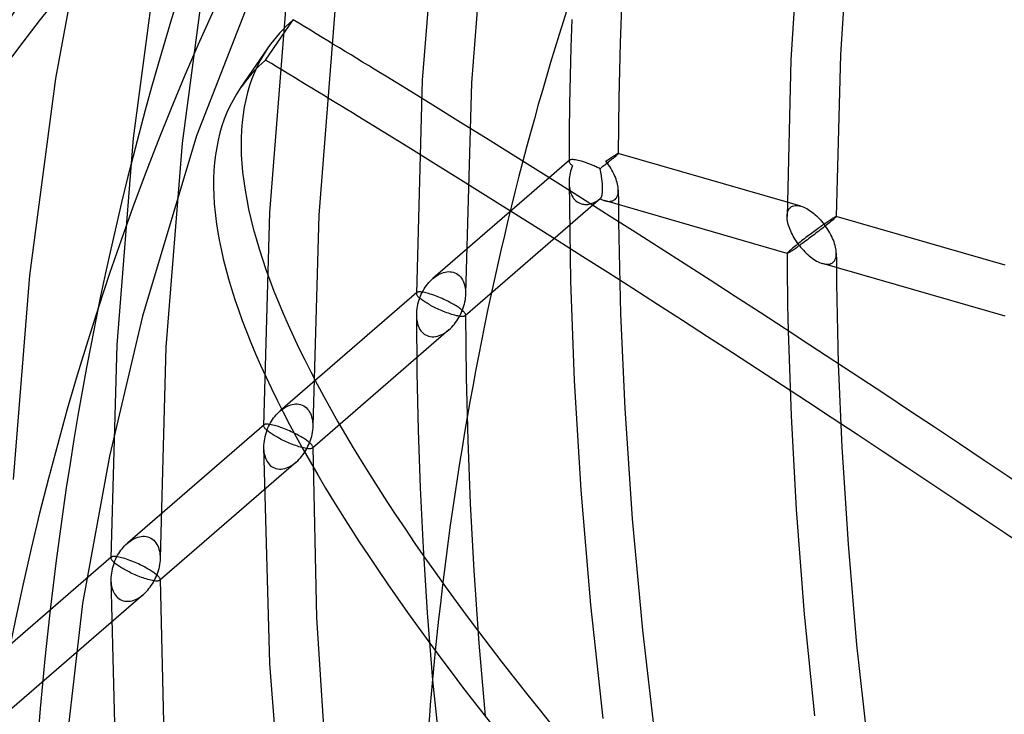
# Model space of a CAD drawing. Header units: millimetres. Extents: x -236 to 238, y -282 to 277.
# Tile 15 of 48: x -192 to -146, y 64 to 96. Entities that reach past the tile are written whole.
import ezdxf

# ---------------------------------------------------------------- set-up
doc = ezdxf.new("R2010")
doc.units = ezdxf.units.MM
doc.layers.add('HIDDEN', color=7, linetype='Continuous')
doc.layers.add('THICK', color=7, linetype='Continuous')

msp = doc.modelspace()

# ---------------------------------------------------------------- linework, layer by layer
at = {"layer": 'HIDDEN'}
for p, q in [((-172.225, 103.242), (-172.998, 93.503)), ((-169.918, 103), (-170.681, 93.38)), ((-188.632, 102.505), (-190.293, 93.576)), ((-179.704, 100.961), (-183.634, 90.873)), ((-185.384, 100.175), (-186.625, 90.771)), ((-183.093, 99.811), (-184.318, 90.529)), ((-179.425, 97.007), (-180.198, 87.267)), ((-177.118, 96.764), (-177.881, 87.145)), ((-190.293, 93.576), (-191.518, 84.293)), ((-172.998, 93.503), (-173.277, 83.444)), ((-170.681, 93.38), (-170.957, 83.441)), ((-186.625, 90.771), (-187.398, 81.032)), ((-183.634, 90.873), (-186.181, 82.378)), ((-184.318, 90.529), (-185.081, 80.909)), ((-163.777, 90.046), (-163.766, 90.049)), ((-163.766, 90.049), (-163.759, 90.05)), ((-163.759, 90.05), (-163.758, 90.049)), ((-163.756, 90.049), (-163.759, 90.05)), ((-163.758, 90.049), (-163.757, 90.049)), ((-163.757, 90.049), (-163.757, 90.048)), ((-163.757, 90.048), (-163.756, 90.048)), ((-163.756, 90.048), (-163.756, 90.047)), ((-163.756, 90.047), (-163.756, 90.046)), ((-166.077, 89.707), (-166.077, 89.703)), ((-166.077, 89.703), (-166.077, 89.698)), ((-166.077, 89.698), (-166.077, 89.694)), ((-166.075, 89.696), (-166.077, 89.688)), ((-166.077, 89.694), (-166.077, 89.689)), ((-166.077, 89.689), (-166.077, 89.684)), ((-166.077, 89.688), (-166.077, 89.679)), ((-166.077, 89.684), (-166.077, 89.68)), ((-166.077, 89.679), (-166.075, 89.66)), ((-166.072, 89.704), (-166.075, 89.696)), ((-166.075, 89.66), (-166.069, 89.64)), ((-166.068, 89.712), (-166.072, 89.704)), ((-166.069, 89.64), (-166.058, 89.619)), ((-166.063, 89.719), (-166.068, 89.712)), ((-166.056, 89.725), (-166.063, 89.719)), ((-166.058, 89.619), (-166.044, 89.596)), ((-166.044, 89.596), (-166.027, 89.573)), ((-164.338, 89.679), (-164.277, 89.722)), ((-164.277, 89.599), (-164.338, 89.679)), ((-164.277, 89.722), (-164.219, 89.763)), ((-164.219, 89.516), (-164.277, 89.599)), ((-164.219, 89.763), (-164.163, 89.802)), ((-164.163, 89.802), (-164.111, 89.838)), ((-164.111, 89.838), (-164.061, 89.872)), ((-164.061, 89.872), (-164.015, 89.903)), ((-164.015, 89.903), (-163.972, 89.931)), ((-163.972, 89.931), (-163.932, 89.957)), ((-163.932, 89.957), (-163.896, 89.979)), ((-163.896, 89.979), (-163.864, 89.999)), ((-163.864, 89.999), (-163.836, 90.015)), ((-163.836, 90.015), (-163.812, 90.029)), ((-163.812, 90.029), (-163.792, 90.039)), ((-163.792, 90.039), (-163.777, 90.046)), ((-166.027, 89.119), (-166.045, 89.031)), ((-166.027, 89.573), (-166.006, 89.548)), ((-166.006, 89.207), (-166.027, 89.119)), ((-166.006, 89.548), (-165.981, 89.522)), ((-165.982, 89.294), (-166.006, 89.207)), ((-165.954, 89.381), (-165.982, 89.294)), ((-165.981, 89.522), (-165.954, 89.495)), ((-165.954, 89.495), (-165.922, 89.467)), ((-165.922, 89.467), (-165.954, 89.381)), ((-164.163, 89.433), (-164.219, 89.516)), ((-164.11, 89.348), (-164.163, 89.433)), ((-164.061, 89.263), (-164.11, 89.348)), ((-164.014, 89.178), (-164.061, 89.263)), ((-163.971, 89.093), (-164.014, 89.178)), ((-167.013, 88.897), (-172.498, 84.147)), ((-166.075, 88.766), (-166.077, 88.678)), ((-166.077, 88.678), (-166.075, 88.596)), ((-166.077, 88.672), (-166.013, 84.019)), ((-166.069, 88.854), (-166.075, 88.766)), ((-166.059, 88.943), (-166.069, 88.854)), ((-166.045, 89.031), (-166.059, 88.943)), ((-163.932, 89.009), (-163.971, 89.093)), ((-163.896, 88.924), (-163.932, 89.009)), ((-163.864, 88.841), (-163.896, 88.924)), ((-163.836, 88.758), (-163.864, 88.841)), ((-163.812, 88.678), (-163.836, 88.758)), ((-163.792, 88.599), (-163.812, 88.678)), ((-166.075, 88.596), (-166.07, 88.515)), ((-166.07, 88.515), (-166.06, 88.435)), ((-166.06, 88.435), (-166.046, 88.356)), ((-166.046, 88.356), (-166.028, 88.279)), ((-166.028, 88.279), (-166.005, 88.203)), ((-166.005, 88.203), (-165.977, 88.13)), ((-163.777, 88.523), (-163.792, 88.599)), ((-163.765, 88.449), (-163.777, 88.523)), ((-163.767, 88.163), (-163.759, 88.235)), ((-163.759, 88.378), (-163.765, 88.449)), ((-163.756, 88.31), (-163.759, 88.378)), ((-163.759, 88.235), (-163.756, 88.31)), ((-163.756, 88.309), (-163.755, 88.196)), ((-163.755, 88.196), (-163.755, 88.084)), ((-165.977, 88.13), (-165.945, 88.059)), ((-165.945, 88.059), (-165.907, 87.992)), ((-165.907, 87.992), (-165.864, 87.929)), ((-165.864, 87.929), (-165.815, 87.87)), ((-165.815, 87.87), (-165.761, 87.817)), ((-165.761, 87.817), (-165.702, 87.769)), ((-165.702, 87.769), (-165.638, 87.729)), ((-165.638, 87.729), (-165.57, 87.696)), ((-164.945, 87.715), (-164.896, 87.736)), ((-164.896, 87.736), (-164.847, 87.76)), ((-164.847, 87.76), (-164.8, 87.785)), ((-164.8, 87.785), (-164.753, 87.813)), ((-164.753, 87.813), (-164.707, 87.842)), ((-164.707, 87.842), (-164.662, 87.874)), ((-164.662, 87.874), (-164.617, 87.906)), ((-164.617, 87.906), (-164.617, 87.906)), ((-164.617, 87.906), (-164.616, 87.906)), ((-164.616, 87.906), (-164.616, 87.906)), ((-164.616, 87.906), (-164.616, 87.906)), ((-164.616, 87.906), (-164.615, 87.905)), ((-164.615, 87.905), (-164.615, 87.905)), ((-164.403, 87.821), (-164.356, 87.809)), ((-164.356, 87.809), (-164.309, 87.799)), ((-164.309, 87.799), (-164.263, 87.792)), ((-164.263, 87.792), (-164.218, 87.788)), ((-164.218, 87.788), (-164.174, 87.788)), ((-164.174, 87.788), (-164.131, 87.791)), ((-164.131, 87.791), (-164.089, 87.797)), ((-164.089, 87.797), (-164.05, 87.807)), ((-164.05, 87.807), (-164.012, 87.82)), ((-164.012, 87.82), (-163.976, 87.837)), ((-163.976, 87.837), (-163.942, 87.857)), ((-163.942, 87.857), (-163.911, 87.882)), ((-163.911, 87.882), (-163.869, 87.925)), ((-163.869, 87.925), (-163.833, 87.975)), ((-163.833, 87.975), (-163.804, 88.032)), ((-163.804, 88.032), (-163.782, 88.095)), ((-163.782, 88.095), (-163.767, 88.163)), ((-163.755, 88.084), (-163.754, 87.971)), ((-163.754, 87.971), (-163.754, 87.858)), ((-163.754, 87.858), (-163.753, 87.746)), ((-163.753, 87.746), (-163.752, 87.633)), ((-155.153, 87.566), (-155.795, 87.751)), ((-180.198, 87.267), (-180.477, 77.209)), ((-164.963, 87.603), (-170.978, 82.394)), ((-165.57, 87.696), (-165.498, 87.67)), ((-165.498, 87.67), (-165.45, 87.658)), ((-165.45, 87.658), (-165.401, 87.649)), ((-165.401, 87.649), (-165.351, 87.644)), ((-165.351, 87.644), (-165.301, 87.642)), ((-165.301, 87.642), (-165.25, 87.644)), ((-165.25, 87.644), (-165.199, 87.648)), ((-165.199, 87.648), (-165.147, 87.656)), ((-165.147, 87.656), (-165.096, 87.667)), ((-165.096, 87.667), (-165.046, 87.68)), ((-165.046, 87.68), (-164.995, 87.696)), ((-164.995, 87.696), (-164.945, 87.715)), ((-155.787, 87.224), (-155.772, 87.292)), ((-155.772, 87.292), (-155.749, 87.354)), ((-155.749, 87.354), (-155.721, 87.411)), ((-155.721, 87.411), (-155.685, 87.461)), ((-155.685, 87.461), (-155.643, 87.504)), ((-155.643, 87.504), (-155.595, 87.539)), ((-155.595, 87.539), (-155.543, 87.566)), ((-155.543, 87.566), (-155.485, 87.584)), ((-155.485, 87.584), (-155.423, 87.595)), ((-155.423, 87.595), (-155.359, 87.598)), ((-155.359, 87.598), (-155.292, 87.594)), ((-155.292, 87.594), (-155.223, 87.583)), ((-155.223, 87.583), (-155.153, 87.565)), ((-155.153, 87.565), (-155.084, 87.543)), ((-155.084, 87.543), (-155.014, 87.515)), ((-155.014, 87.515), (-154.945, 87.483)), ((-154.945, 87.483), (-154.876, 87.447)), ((-154.876, 87.447), (-154.807, 87.406)), ((-154.807, 87.406), (-154.739, 87.363)), ((-154.739, 87.363), (-154.672, 87.316)), ((-154.672, 87.316), (-154.605, 87.266)), ((-154.605, 87.266), (-154.54, 87.213)), ((-177.881, 87.145), (-178.157, 77.205)), ((-163.744, 86.83), (-163.647, 82.483)), ((-155.799, 87.078), (-155.796, 87.153)), ((-155.796, 87.153), (-155.787, 87.224)), ((-154.54, 87.213), (-154.475, 87.157)), ((-154.475, 87.157), (-154.412, 87.1)), ((-154.412, 87.1), (-154.35, 87.04)), ((-154.35, 87.04), (-154.289, 86.978)), ((-154.289, 86.978), (-154.23, 86.914)), ((-154.23, 86.914), (-154.172, 86.849)), ((-154.172, 86.849), (-154.116, 86.781)), ((-153.942, 86.796), (-153.886, 86.835)), ((-153.886, 86.835), (-153.834, 86.871)), ((-153.834, 86.871), (-153.784, 86.905)), ((-153.784, 86.905), (-153.738, 86.936)), ((-153.738, 86.936), (-153.695, 86.964)), ((-153.695, 86.964), (-153.655, 86.99)), ((-153.655, 86.99), (-153.62, 87.013)), ((-153.62, 87.013), (-153.587, 87.032)), ((-153.587, 87.032), (-153.559, 87.049)), ((-153.559, 87.049), (-153.535, 87.062)), ((-153.535, 87.062), (-153.516, 87.072)), ((-153.516, 87.072), (-153.5, 87.079)), ((-153.5, 87.079), (-153.489, 87.083)), ((-153.489, 87.083), (-153.482, 87.083)), ((-153.482, 87.083), (-153.481, 87.083)), ((-153.479, 87.082), (-153.482, 87.083)), ((-153.481, 87.083), (-153.48, 87.082)), ((-153.48, 87.082), (-153.48, 87.082)), ((-153.48, 87.082), (-153.479, 87.081)), ((-153.479, 87.081), (-153.479, 87.08)), ((-153.479, 87.08), (-153.479, 87.08)), ((-154.525, 86.374), (-154.588, 86.327)), ((-154.462, 86.421), (-154.525, 86.374)), ((-154.401, 86.466), (-154.462, 86.421)), ((-154.341, 86.51), (-154.401, 86.466)), ((-154.282, 86.553), (-154.341, 86.51)), ((-154.225, 86.595), (-154.282, 86.553)), ((-154.169, 86.635), (-154.225, 86.595)), ((-154.114, 86.675), (-154.169, 86.635)), ((-154.116, 86.781), (-154.061, 86.713)), ((-154.061, 86.713), (-154.114, 86.675)), ((-154.061, 86.713), (-154, 86.755)), ((-154, 86.632), (-154.061, 86.713)), ((-154, 86.755), (-153.942, 86.796)), ((-153.942, 86.55), (-154, 86.632)), ((-153.886, 86.466), (-153.942, 86.55)), ((-153.833, 86.382), (-153.886, 86.466)), ((-153.784, 86.297), (-153.833, 86.382)), ((-155.119, 85.921), (-155.185, 85.869)), ((-155.052, 85.973), (-155.119, 85.921)), ((-154.984, 86.026), (-155.052, 85.973)), ((-154.917, 86.077), (-154.984, 86.026)), ((-154.85, 86.129), (-154.917, 86.077)), ((-154.784, 86.179), (-154.85, 86.129)), ((-154.718, 86.229), (-154.784, 86.179)), ((-154.652, 86.279), (-154.718, 86.229)), ((-154.588, 86.327), (-154.652, 86.279)), ((-153.737, 86.212), (-153.784, 86.297)), ((-153.695, 86.127), (-153.737, 86.212)), ((-153.655, 86.042), (-153.695, 86.127)), ((-153.619, 85.958), (-153.655, 86.042)), ((-153.587, 85.874), (-153.619, 85.958)), ((-153.559, 85.792), (-153.587, 85.874)), ((-155.721, 85.425), (-155.75, 85.398)), ((-155.686, 85.458), (-155.721, 85.425)), ((-155.643, 85.495), (-155.686, 85.458)), ((-155.598, 85.533), (-155.643, 85.495)), ((-155.549, 85.575), (-155.598, 85.533)), ((-155.495, 85.619), (-155.549, 85.575)), ((-155.438, 85.666), (-155.495, 85.619)), ((-155.378, 85.715), (-155.438, 85.666)), ((-155.315, 85.765), (-155.378, 85.715)), ((-155.251, 85.817), (-155.315, 85.765)), ((-155.185, 85.869), (-155.251, 85.817)), ((-153.535, 85.711), (-153.559, 85.792)), ((-153.515, 85.633), (-153.535, 85.711)), ((-153.5, 85.557), (-153.515, 85.633)), ((-153.489, 85.483), (-153.5, 85.557)), ((-153.482, 85.412), (-153.489, 85.483)), ((-153.479, 85.343), (-153.482, 85.412)), ((-155.796, 85.347), (-155.799, 85.339)), ((-155.799, 85.34), (-155.799, 85.339)), ((-155.799, 85.339), (-155.799, 85.339)), ((-155.799, 85.339), (-155.799, 85.338)), ((-155.799, 85.339), (-155.799, 85.339)), ((-155.799, 85.339), (-155.799, 85.338)), ((-155.799, 85.338), (-155.798, 85.337)), ((-155.799, 85.338), (-155.799, 85.338)), ((-155.799, 85.338), (-155.799, 85.338)), ((-155.799, 85.338), (-155.799, 85.337)), ((-155.798, 85.337), (-155.798, 85.337)), ((-155.798, 85.337), (-155.797, 85.337)), ((-155.797, 85.337), (-155.797, 85.337)), ((-155.788, 85.359), (-155.796, 85.347)), ((-155.772, 85.376), (-155.788, 85.359)), ((-155.75, 85.398), (-155.772, 85.376)), ((-153.634, 84.915), (-153.592, 84.958)), ((-153.592, 84.958), (-153.556, 85.008)), ((-153.556, 85.008), (-153.527, 85.066)), ((-153.527, 85.066), (-153.505, 85.129)), ((-153.505, 85.129), (-153.49, 85.196)), ((-153.49, 85.196), (-153.482, 85.268)), ((-153.482, 85.268), (-153.479, 85.343)), ((-153.479, 85.342), (-153.479, 85.23)), ((-153.479, 85.23), (-153.478, 85.117)), ((-153.478, 85.117), (-153.477, 85.004)), ((-153.477, 85.004), (-153.476, 84.892)), ((-154.125, 84.854), (-154.055, 84.837)), ((-154.055, 84.837), (-153.986, 84.825)), ((-153.986, 84.825), (-153.919, 84.821)), ((-153.919, 84.821), (-153.854, 84.824)), ((-153.854, 84.824), (-153.792, 84.835)), ((-153.792, 84.835), (-153.735, 84.853)), ((-153.735, 84.853), (-153.682, 84.88)), ((-153.682, 84.88), (-153.634, 84.915)), ((-153.476, 84.892), (-153.476, 84.779)), ((-153.476, 84.779), (-153.475, 84.666)), ((-191.518, 84.293), (-192.281, 74.674)), ((-172.688, 83.958), (-172.627, 84.024)), ((-172.627, 84.024), (-172.564, 84.087)), ((-172.564, 84.087), (-172.5, 84.146)), ((-172.5, 84.146), (-172.435, 84.199)), ((-172.435, 84.199), (-172.367, 84.249)), ((-172.367, 84.249), (-172.298, 84.296)), ((-172.298, 84.296), (-172.226, 84.338)), ((-172.226, 84.338), (-172.153, 84.376)), ((-172.153, 84.376), (-172.077, 84.408)), ((-172.077, 84.408), (-172.001, 84.435)), ((-172.001, 84.435), (-171.923, 84.455)), ((-171.923, 84.455), (-171.844, 84.469)), ((-171.844, 84.469), (-171.766, 84.475)), ((-171.766, 84.475), (-171.688, 84.474)), ((-171.688, 84.474), (-171.612, 84.465)), ((-171.612, 84.465), (-171.538, 84.448)), ((-171.538, 84.448), (-171.46, 84.421)), ((-171.46, 84.421), (-171.387, 84.384)), ((-171.387, 84.384), (-171.319, 84.339)), ((-171.319, 84.339), (-171.257, 84.287)), ((-171.257, 84.287), (-171.201, 84.227)), ((-171.201, 84.227), (-171.151, 84.163)), ((-171.151, 84.163), (-171.107, 84.093)), ((-171.107, 84.093), (-171.07, 84.019)), ((-171.07, 84.019), (-171.038, 83.941)), ((-166.013, 84.019), (-165.841, 79.337)), ((-173.004, 83.494), (-172.958, 83.578)), ((-172.958, 83.578), (-172.909, 83.66)), ((-172.909, 83.66), (-172.857, 83.739)), ((-172.857, 83.739), (-172.803, 83.815)), ((-172.803, 83.815), (-172.747, 83.888)), ((-172.747, 83.888), (-172.688, 83.958)), ((-171.038, 83.941), (-171.012, 83.861)), ((-171.012, 83.861), (-170.991, 83.779)), ((-170.991, 83.779), (-170.976, 83.695)), ((-170.976, 83.695), (-170.965, 83.609)), ((-170.965, 83.609), (-170.959, 83.522)), ((-173.256, 83.49), (-179.698, 77.911)), ((-173.275, 83.461), (-173.277, 83.453)), ((-173.277, 83.453), (-173.277, 83.444)), ((-173.277, 83.444), (-173.275, 83.424)), ((-173.272, 83.469), (-173.275, 83.461)), ((-173.275, 83.424), (-173.267, 83.402)), ((-173.268, 83.477), (-173.272, 83.469)), ((-173.263, 83.484), (-173.268, 83.477)), ((-173.267, 83.402), (-173.255, 83.378)), ((-173.257, 83.49), (-173.263, 83.484)), ((-173.242, 83.5), (-173.257, 83.49)), ((-173.255, 83.378), (-173.238, 83.352)), ((-173.223, 83.509), (-173.242, 83.5)), ((-173.238, 83.352), (-173.216, 83.324)), ((-173.199, 83.515), (-173.223, 83.509)), ((-173.216, 83.324), (-173.189, 83.295)), ((-173.171, 83.52), (-173.199, 83.515)), ((-173.189, 83.295), (-173.158, 83.264)), ((-173.158, 83.133), (-173.189, 83.033)), ((-173.138, 83.522), (-173.171, 83.52)), ((-173.158, 83.264), (-173.122, 83.232)), ((-173.122, 83.232), (-173.158, 83.133)), ((-173.101, 83.522), (-173.138, 83.522)), ((-173.122, 83.232), (-173.086, 83.32)), ((-173.089, 83.203), (-173.122, 83.232)), ((-173.058, 83.519), (-173.101, 83.522)), ((-173.052, 83.173), (-173.089, 83.203)), ((-173.086, 83.32), (-173.047, 83.408)), ((-173.01, 83.514), (-173.058, 83.519)), ((-173.011, 83.143), (-173.052, 83.173)), ((-173.047, 83.408), (-173.004, 83.494)), ((-172.968, 83.112), (-173.011, 83.143)), ((-172.957, 83.505), (-173.01, 83.514)), ((-172.923, 83.081), (-172.968, 83.112)), ((-172.899, 83.494), (-172.957, 83.505)), ((-172.836, 83.48), (-172.899, 83.494)), ((-172.769, 83.464), (-172.836, 83.48)), ((-172.698, 83.444), (-172.769, 83.464)), ((-172.62, 83.42), (-172.698, 83.444)), ((-172.54, 83.394), (-172.62, 83.42)), ((-172.458, 83.366), (-172.54, 83.394)), ((-172.376, 83.336), (-172.458, 83.366)), ((-172.294, 83.304), (-172.376, 83.336)), ((-172.212, 83.271), (-172.294, 83.304)), ((-172.132, 83.237), (-172.212, 83.271)), ((-172.054, 83.202), (-172.132, 83.237)), ((-171.977, 83.168), (-172.054, 83.202)), ((-171.903, 83.133), (-171.977, 83.168)), ((-171.831, 83.097), (-171.903, 83.133)), ((-171.762, 83.063), (-171.831, 83.097)), ((-170.982, 83.139), (-170.999, 83.04)), ((-170.969, 83.238), (-170.982, 83.139)), ((-170.96, 83.336), (-170.969, 83.238)), ((-170.957, 83.435), (-170.96, 83.336)), ((-170.959, 83.522), (-170.957, 83.435)), ((-173.268, 82.632), (-173.275, 82.535)), ((-173.255, 82.731), (-173.268, 82.632)), ((-173.238, 82.831), (-173.255, 82.731)), ((-173.216, 82.932), (-173.238, 82.831)), ((-173.189, 83.033), (-173.216, 82.932)), ((-172.875, 83.049), (-172.923, 83.081)), ((-172.825, 83.017), (-172.875, 83.049)), ((-172.772, 82.984), (-172.825, 83.017)), ((-172.718, 82.952), (-172.772, 82.984)), ((-172.661, 82.92), (-172.718, 82.952)), ((-172.603, 82.887), (-172.661, 82.92)), ((-172.543, 82.855), (-172.603, 82.887)), ((-172.481, 82.822), (-172.543, 82.855)), ((-172.417, 82.79), (-172.481, 82.822)), ((-172.351, 82.757), (-172.417, 82.79)), ((-172.282, 82.725), (-172.351, 82.757)), ((-172.212, 82.692), (-172.282, 82.725)), ((-172.139, 82.66), (-172.212, 82.692)), ((-172.066, 82.628), (-172.139, 82.66)), ((-171.99, 82.597), (-172.066, 82.628)), ((-171.696, 83.028), (-171.762, 83.063)), ((-171.632, 82.993), (-171.696, 83.028)), ((-171.571, 82.959), (-171.632, 82.993)), ((-171.512, 82.926), (-171.571, 82.959)), ((-171.457, 82.893), (-171.512, 82.926)), ((-171.404, 82.86), (-171.457, 82.893)), ((-171.354, 82.828), (-171.404, 82.86)), ((-171.307, 82.797), (-171.354, 82.828)), ((-171.262, 82.766), (-171.307, 82.797)), ((-171.221, 82.737), (-171.262, 82.766)), ((-171.182, 82.707), (-171.221, 82.737)), ((-171.146, 82.679), (-171.182, 82.707)), ((-171.148, 82.566), (-171.113, 82.652)), ((-171.113, 82.652), (-171.146, 82.679)), ((-171.079, 82.747), (-171.113, 82.652)), ((-171.113, 82.652), (-171.078, 82.62)), ((-171.048, 82.844), (-171.079, 82.747)), ((-171.078, 82.62), (-171.048, 82.59)), ((-171.021, 82.942), (-171.048, 82.844)), ((-170.999, 83.04), (-171.021, 82.942)), ((-186.181, 82.378), (-187.737, 75.771)), ((-173.275, 82.535), (-173.277, 82.439)), ((-173.277, 82.439), (-173.275, 82.356)), ((-173.277, 82.436), (-173.252, 79.727)), ((-173.275, 82.356), (-173.269, 82.274)), ((-173.269, 82.274), (-173.259, 82.194)), ((-173.259, 82.194), (-173.245, 82.116)), ((-171.914, 82.567), (-171.99, 82.597)), ((-171.837, 82.538), (-171.914, 82.567)), ((-171.761, 82.511), (-171.837, 82.538)), ((-171.685, 82.485), (-171.761, 82.511)), ((-171.61, 82.461), (-171.685, 82.485)), ((-171.538, 82.439), (-171.61, 82.461)), ((-171.461, 82.418), (-171.538, 82.439)), ((-171.389, 82.4), (-171.461, 82.418)), ((-171.424, 82.081), (-171.37, 82.158)), ((-171.322, 82.386), (-171.389, 82.4)), ((-171.37, 82.158), (-171.319, 82.236)), ((-171.26, 82.375), (-171.322, 82.386)), ((-171.319, 82.236), (-171.272, 82.317)), ((-171.272, 82.317), (-171.227, 82.398)), ((-171.204, 82.368), (-171.26, 82.375)), ((-171.227, 82.398), (-171.186, 82.482)), ((-171.155, 82.363), (-171.204, 82.368)), ((-171.186, 82.482), (-171.148, 82.566)), ((-171.111, 82.362), (-171.155, 82.363)), ((-171.074, 82.364), (-171.111, 82.362)), ((-171.042, 82.368), (-171.074, 82.364)), ((-171.048, 82.59), (-171.021, 82.562)), ((-171.015, 82.374), (-171.042, 82.368)), ((-171.021, 82.562), (-170.999, 82.534)), ((-170.994, 82.383), (-171.015, 82.374)), ((-170.999, 82.534), (-170.981, 82.509)), ((-170.978, 82.394), (-170.994, 82.383)), ((-170.981, 82.509), (-170.968, 82.484)), ((-170.971, 82.401), (-170.978, 82.394)), ((-170.966, 82.408), (-170.971, 82.401)), ((-170.968, 82.484), (-170.96, 82.462)), ((-170.962, 82.415), (-170.966, 82.408)), ((-170.959, 82.424), (-170.962, 82.415)), ((-170.96, 82.462), (-170.957, 82.441)), ((-170.958, 82.432), (-170.959, 82.424)), ((-170.957, 82.441), (-170.958, 82.432)), ((-170.957, 82.44), (-170.928, 79.489)), ((-163.647, 82.483), (-163.45, 78.026)), ((-171.739, 81.735), (-178.178, 76.159)), ((-173.245, 82.116), (-173.227, 82.039)), ((-173.227, 82.039), (-173.204, 81.964)), ((-173.204, 81.964), (-173.176, 81.892)), ((-173.176, 81.892), (-173.143, 81.822)), ((-173.143, 81.822), (-173.106, 81.755)), ((-173.106, 81.755), (-173.063, 81.692)), ((-173.063, 81.692), (-173.014, 81.634)), ((-171.808, 81.678), (-171.738, 81.736)), ((-171.738, 81.736), (-171.669, 81.799)), ((-171.669, 81.799), (-171.603, 81.865)), ((-171.603, 81.865), (-171.54, 81.935)), ((-171.54, 81.935), (-171.48, 82.007)), ((-171.48, 82.007), (-171.424, 82.081)), ((-173.014, 81.634), (-172.961, 81.581)), ((-172.961, 81.581), (-172.902, 81.534)), ((-172.902, 81.534), (-172.838, 81.493)), ((-172.838, 81.493), (-172.77, 81.46)), ((-172.77, 81.46), (-172.698, 81.435)), ((-172.698, 81.435), (-172.618, 81.416)), ((-172.618, 81.416), (-172.535, 81.408)), ((-172.535, 81.408), (-172.451, 81.408)), ((-172.451, 81.408), (-172.366, 81.417)), ((-172.366, 81.417), (-172.281, 81.435)), ((-172.281, 81.435), (-172.198, 81.46)), ((-172.198, 81.46), (-172.116, 81.492)), ((-172.116, 81.492), (-172.035, 81.531)), ((-172.035, 81.531), (-171.957, 81.575)), ((-171.957, 81.575), (-171.881, 81.624)), ((-171.881, 81.624), (-171.808, 81.678)), ((-155.748, 81.683), (-155.613, 77.676)), ((-187.398, 81.032), (-187.677, 70.974)), ((-185.081, 80.909), (-185.357, 70.97)), ((-153.385, 80.138), (-153.22, 76.206)), ((-173.252, 79.727), (-173.191, 77.007)), ((-170.928, 79.489), (-170.856, 76.527)), ((-165.841, 79.337), (-165.529, 74.176)), ((-179.635, 77.964), (-179.567, 78.014)), ((-179.567, 78.014), (-179.498, 78.06)), ((-179.498, 78.06), (-179.426, 78.103)), ((-179.426, 78.103), (-179.353, 78.14)), ((-179.353, 78.14), (-179.277, 78.173)), ((-179.277, 78.173), (-179.201, 78.199)), ((-179.201, 78.199), (-179.123, 78.22)), ((-179.123, 78.22), (-179.044, 78.233)), ((-179.044, 78.233), (-178.966, 78.24)), ((-178.966, 78.24), (-178.888, 78.239)), ((-178.888, 78.239), (-178.812, 78.23)), ((-178.812, 78.23), (-178.738, 78.213)), ((-178.738, 78.213), (-178.66, 78.185)), ((-178.66, 78.185), (-178.587, 78.149)), ((-178.587, 78.149), (-178.519, 78.104)), ((-178.519, 78.104), (-178.457, 78.051)), ((-178.457, 78.051), (-178.401, 77.992)), ((-178.401, 77.992), (-178.351, 77.927)), ((-163.45, 78.026), (-163.1, 72.829)), ((-180.057, 77.503), (-180.003, 77.58)), ((-180.003, 77.58), (-179.947, 77.653)), ((-179.947, 77.653), (-179.888, 77.722)), ((-179.888, 77.722), (-179.827, 77.789)), ((-179.827, 77.789), (-179.764, 77.851)), ((-179.764, 77.851), (-179.7, 77.91)), ((-179.7, 77.91), (-179.635, 77.964)), ((-178.351, 77.927), (-178.307, 77.857)), ((-178.307, 77.857), (-178.27, 77.783)), ((-178.27, 77.783), (-178.238, 77.706)), ((-178.238, 77.706), (-178.212, 77.626)), ((-178.212, 77.626), (-178.191, 77.543)), ((-178.191, 77.543), (-178.176, 77.459)), ((-155.613, 77.676), (-155.368, 73.258)), ((-180.456, 77.255), (-186.898, 71.676)), ((-180.475, 77.226), (-180.477, 77.217)), ((-180.477, 77.217), (-180.477, 77.208)), ((-180.477, 77.208), (-180.475, 77.188)), ((-180.472, 77.234), (-180.475, 77.226)), ((-180.475, 77.188), (-180.467, 77.166)), ((-180.468, 77.241), (-180.472, 77.234)), ((-180.463, 77.248), (-180.468, 77.241)), ((-180.467, 77.166), (-180.455, 77.142)), ((-180.457, 77.255), (-180.463, 77.248)), ((-180.442, 77.265), (-180.457, 77.255)), ((-180.455, 77.142), (-180.438, 77.116)), ((-180.423, 77.273), (-180.442, 77.265)), ((-180.438, 77.116), (-180.416, 77.089)), ((-180.399, 77.28), (-180.423, 77.273)), ((-180.416, 77.089), (-180.389, 77.059)), ((-180.371, 77.284), (-180.399, 77.28)), ((-180.389, 77.059), (-180.358, 77.028)), ((-180.338, 77.286), (-180.371, 77.284)), ((-180.301, 77.286), (-180.338, 77.286)), ((-180.322, 76.996), (-180.286, 77.085)), ((-180.258, 77.284), (-180.301, 77.286)), ((-180.286, 77.085), (-180.247, 77.172)), ((-180.21, 77.278), (-180.258, 77.284)), ((-180.247, 77.172), (-180.204, 77.258)), ((-180.157, 77.27), (-180.21, 77.278)), ((-180.204, 77.258), (-180.158, 77.343)), ((-180.158, 77.343), (-180.109, 77.424)), ((-180.099, 77.259), (-180.157, 77.27)), ((-180.109, 77.424), (-180.057, 77.503)), ((-180.036, 77.245), (-180.099, 77.259)), ((-179.969, 77.228), (-180.036, 77.245)), ((-179.898, 77.208), (-179.969, 77.228)), ((-179.82, 77.185), (-179.898, 77.208)), ((-179.74, 77.159), (-179.82, 77.185)), ((-179.658, 77.13), (-179.74, 77.159)), ((-179.576, 77.1), (-179.658, 77.13)), ((-179.494, 77.068), (-179.576, 77.1)), ((-179.412, 77.035), (-179.494, 77.068)), ((-178.176, 77.459), (-178.165, 77.374)), ((-178.16, 77.101), (-178.169, 77.002)), ((-178.165, 77.374), (-178.159, 77.287)), ((-178.157, 77.199), (-178.16, 77.101)), ((-178.159, 77.287), (-178.157, 77.199)), ((-180.438, 76.596), (-180.455, 76.496)), ((-180.416, 76.696), (-180.438, 76.596)), ((-180.389, 76.797), (-180.416, 76.696)), ((-180.358, 76.897), (-180.389, 76.797)), ((-180.358, 77.028), (-180.322, 76.996)), ((-180.322, 76.996), (-180.358, 76.897)), ((-180.289, 76.968), (-180.322, 76.996)), ((-180.252, 76.938), (-180.289, 76.968)), ((-180.211, 76.908), (-180.252, 76.938)), ((-180.168, 76.877), (-180.211, 76.908)), ((-180.123, 76.845), (-180.168, 76.877)), ((-180.075, 76.813), (-180.123, 76.845)), ((-180.025, 76.781), (-180.075, 76.813)), ((-179.972, 76.749), (-180.025, 76.781)), ((-179.918, 76.717), (-179.972, 76.749)), ((-179.861, 76.684), (-179.918, 76.717)), ((-179.803, 76.652), (-179.861, 76.684)), ((-179.743, 76.619), (-179.803, 76.652)), ((-179.681, 76.587), (-179.743, 76.619)), ((-179.617, 76.554), (-179.681, 76.587)), ((-179.332, 77.001), (-179.412, 77.035)), ((-179.254, 76.967), (-179.332, 77.001)), ((-179.177, 76.932), (-179.254, 76.967)), ((-179.103, 76.897), (-179.177, 76.932)), ((-179.031, 76.862), (-179.103, 76.897)), ((-178.962, 76.827), (-179.031, 76.862)), ((-178.896, 76.792), (-178.962, 76.827)), ((-178.832, 76.758), (-178.896, 76.792)), ((-178.771, 76.724), (-178.832, 76.758)), ((-178.712, 76.69), (-178.771, 76.724)), ((-178.657, 76.657), (-178.712, 76.69)), ((-178.604, 76.625), (-178.657, 76.657)), ((-178.554, 76.593), (-178.604, 76.625)), ((-178.507, 76.562), (-178.554, 76.593)), ((-178.248, 76.609), (-178.279, 76.512)), ((-178.221, 76.706), (-178.248, 76.609)), ((-178.199, 76.805), (-178.221, 76.706)), ((-178.182, 76.903), (-178.199, 76.805)), ((-178.169, 77.002), (-178.182, 76.903)), ((-173.191, 77.007), (-173.094, 74.278)), ((-180.475, 76.3), (-180.477, 76.204)), ((-180.477, 76.204), (-180.475, 76.12)), ((-180.477, 76.201), (-180.198, 66.009)), ((-180.468, 76.397), (-180.475, 76.3)), ((-180.455, 76.496), (-180.468, 76.397)), ((-179.551, 76.522), (-179.617, 76.554)), ((-179.482, 76.489), (-179.551, 76.522)), ((-179.412, 76.457), (-179.482, 76.489)), ((-179.339, 76.425), (-179.412, 76.457)), ((-179.266, 76.393), (-179.339, 76.425)), ((-179.19, 76.362), (-179.266, 76.393)), ((-179.114, 76.332), (-179.19, 76.362)), ((-179.037, 76.303), (-179.114, 76.332)), ((-178.961, 76.275), (-179.037, 76.303)), ((-178.885, 76.249), (-178.961, 76.275)), ((-178.81, 76.225), (-178.885, 76.249)), ((-178.738, 76.204), (-178.81, 76.225)), ((-178.661, 76.183), (-178.738, 76.204)), ((-178.589, 76.165), (-178.661, 76.183)), ((-178.522, 76.151), (-178.589, 76.165)), ((-178.46, 76.14), (-178.522, 76.151)), ((-178.462, 76.531), (-178.507, 76.562)), ((-178.472, 76.081), (-178.427, 76.163)), ((-178.421, 76.501), (-178.462, 76.531)), ((-178.404, 76.132), (-178.46, 76.14)), ((-178.427, 76.163), (-178.386, 76.246)), ((-178.382, 76.472), (-178.421, 76.501)), ((-178.355, 76.128), (-178.404, 76.132)), ((-178.386, 76.246), (-178.348, 76.331)), ((-178.346, 76.444), (-178.382, 76.472)), ((-178.311, 76.127), (-178.355, 76.128)), ((-178.348, 76.331), (-178.313, 76.416)), ((-178.313, 76.416), (-178.346, 76.444)), ((-178.279, 76.512), (-178.313, 76.416)), ((-178.313, 76.416), (-178.278, 76.385)), ((-178.274, 76.128), (-178.311, 76.127)), ((-178.278, 76.385), (-178.248, 76.355)), ((-178.242, 76.132), (-178.274, 76.128)), ((-178.248, 76.355), (-178.221, 76.326)), ((-178.215, 76.139), (-178.242, 76.132)), ((-178.221, 76.326), (-178.199, 76.299)), ((-178.194, 76.148), (-178.215, 76.139)), ((-178.199, 76.299), (-178.181, 76.273)), ((-178.178, 76.159), (-178.194, 76.148)), ((-178.181, 76.273), (-178.168, 76.249)), ((-178.171, 76.165), (-178.178, 76.159)), ((-178.166, 76.173), (-178.171, 76.165)), ((-178.168, 76.249), (-178.16, 76.226)), ((-178.162, 76.18), (-178.166, 76.173)), ((-178.159, 76.188), (-178.162, 76.18)), ((-178.16, 76.226), (-178.157, 76.206)), ((-178.158, 76.197), (-178.159, 76.188)), ((-178.157, 76.206), (-178.158, 76.197)), ((-178.157, 76.204), (-177.977, 68.163)), ((-170.856, 76.527), (-170.74, 73.553)), ((-153.22, 76.206), (-152.927, 71.627)), ((-187.737, 75.771), (-189.007, 68.831)), ((-180.475, 76.12), (-180.469, 76.039)), ((-180.469, 76.039), (-180.459, 75.959)), ((-180.459, 75.959), (-180.445, 75.881)), ((-180.445, 75.881), (-180.427, 75.804)), ((-180.427, 75.804), (-180.404, 75.729)), ((-180.404, 75.729), (-180.376, 75.656)), ((-178.803, 75.63), (-178.74, 75.699)), ((-178.74, 75.699), (-178.68, 75.771)), ((-178.68, 75.771), (-178.623, 75.846)), ((-178.623, 75.846), (-178.57, 75.922)), ((-178.57, 75.922), (-178.519, 76.001)), ((-178.519, 76.001), (-178.472, 76.081)), ((-178.939, 75.5), (-185.378, 69.923)), ((-180.376, 75.656), (-180.343, 75.586)), ((-180.343, 75.586), (-180.306, 75.52)), ((-180.306, 75.52), (-180.263, 75.457)), ((-180.263, 75.457), (-180.214, 75.399)), ((-180.214, 75.399), (-180.161, 75.346)), ((-180.161, 75.346), (-180.102, 75.299)), ((-180.102, 75.299), (-180.038, 75.258)), ((-180.038, 75.258), (-179.97, 75.225)), ((-179.97, 75.225), (-179.898, 75.199)), ((-179.898, 75.199), (-179.818, 75.181)), ((-179.566, 75.182), (-179.481, 75.199)), ((-179.481, 75.199), (-179.398, 75.225)), ((-179.398, 75.225), (-179.316, 75.257)), ((-179.316, 75.257), (-179.235, 75.295)), ((-179.235, 75.295), (-179.157, 75.34)), ((-179.157, 75.34), (-179.081, 75.389)), ((-179.081, 75.389), (-179.008, 75.443)), ((-179.008, 75.443), (-178.938, 75.501)), ((-178.938, 75.501), (-178.869, 75.563)), ((-178.869, 75.563), (-178.803, 75.63)), ((-179.818, 75.181), (-179.735, 75.172)), ((-179.735, 75.172), (-179.651, 75.173)), ((-179.651, 75.173), (-179.566, 75.182)), ((-173.094, 74.278), (-172.956, 71.465)), ((-165.529, 74.176), (-165.074, 68.773)), ((-170.74, 73.553), (-170.568, 70.386)), ((-155.368, 73.258), (-154.987, 68.335)), ((-163.1, 72.829), (-162.623, 67.582)), ((-186.477, 71.937), (-186.401, 71.964)), ((-186.401, 71.964), (-186.323, 71.984)), ((-186.323, 71.984), (-186.244, 71.998)), ((-186.244, 71.998), (-186.166, 72.005)), ((-186.166, 72.005), (-186.088, 72.004)), ((-186.088, 72.004), (-186.012, 71.995)), ((-186.012, 71.995), (-185.938, 71.978)), ((-185.938, 71.978), (-185.86, 71.95)), ((-185.86, 71.95), (-185.787, 71.913)), ((-187.147, 71.417), (-187.088, 71.487)), ((-187.088, 71.487), (-187.027, 71.553)), ((-187.027, 71.553), (-186.964, 71.616)), ((-186.964, 71.616), (-186.9, 71.675)), ((-186.9, 71.675), (-186.835, 71.728)), ((-186.835, 71.728), (-186.767, 71.779)), ((-186.767, 71.779), (-186.698, 71.825)), ((-186.698, 71.825), (-186.626, 71.867)), ((-186.626, 71.867), (-186.553, 71.905)), ((-186.553, 71.905), (-186.477, 71.937)), ((-185.787, 71.913), (-185.719, 71.868)), ((-185.719, 71.868), (-185.657, 71.816)), ((-185.657, 71.816), (-185.601, 71.757)), ((-185.601, 71.757), (-185.551, 71.692)), ((-185.551, 71.692), (-185.507, 71.622)), ((-185.507, 71.622), (-185.47, 71.548)), ((-185.47, 71.548), (-185.438, 71.471)), ((-152.927, 71.627), (-152.521, 66.884)), ((-187.656, 71.019), (-194.098, 65.44)), ((-187.657, 71.019), (-187.663, 71.013)), ((-187.642, 71.029), (-187.657, 71.019)), ((-187.623, 71.038), (-187.642, 71.029)), ((-187.599, 71.044), (-187.623, 71.038)), ((-187.571, 71.049), (-187.599, 71.044)), ((-187.538, 71.051), (-187.571, 71.049)), ((-187.501, 71.051), (-187.538, 71.051)), ((-187.458, 71.048), (-187.501, 71.051)), ((-187.41, 71.043), (-187.458, 71.048)), ((-187.447, 70.937), (-187.404, 71.023)), ((-187.357, 71.035), (-187.41, 71.043)), ((-187.404, 71.023), (-187.358, 71.107)), ((-187.358, 71.107), (-187.309, 71.189)), ((-187.299, 71.024), (-187.357, 71.035)), ((-187.309, 71.189), (-187.257, 71.268)), ((-187.236, 71.01), (-187.299, 71.024)), ((-187.257, 71.268), (-187.203, 71.344)), ((-187.203, 71.344), (-187.147, 71.417)), ((-185.438, 71.471), (-185.412, 71.39)), ((-185.412, 71.39), (-185.391, 71.308)), ((-185.391, 71.308), (-185.376, 71.224)), ((-185.376, 71.224), (-185.365, 71.138)), ((-185.365, 71.138), (-185.359, 71.051)), ((-185.359, 71.051), (-185.357, 70.964)), ((-172.956, 71.465), (-172.761, 68.396)), ((-187.675, 70.991), (-187.677, 70.982)), ((-187.677, 70.982), (-187.677, 70.973)), ((-187.677, 70.973), (-187.675, 70.953)), ((-187.672, 70.998), (-187.675, 70.991)), ((-187.675, 70.953), (-187.667, 70.931)), ((-187.668, 71.006), (-187.672, 70.998)), ((-187.663, 71.013), (-187.668, 71.006)), ((-187.667, 70.931), (-187.655, 70.907)), ((-187.655, 70.907), (-187.638, 70.881)), ((-187.638, 70.881), (-187.616, 70.853)), ((-187.616, 70.853), (-187.589, 70.824)), ((-187.589, 70.562), (-187.616, 70.461)), ((-187.589, 70.824), (-187.558, 70.793)), ((-187.558, 70.662), (-187.589, 70.562)), ((-187.558, 70.793), (-187.522, 70.761)), ((-187.522, 70.761), (-187.558, 70.662)), ((-187.522, 70.761), (-187.486, 70.849)), ((-187.489, 70.732), (-187.522, 70.761)), ((-187.452, 70.703), (-187.489, 70.732)), ((-187.486, 70.849), (-187.447, 70.937)), ((-187.411, 70.672), (-187.452, 70.703)), ((-187.368, 70.641), (-187.411, 70.672)), ((-187.323, 70.61), (-187.368, 70.641)), ((-187.275, 70.578), (-187.323, 70.61)), ((-187.225, 70.546), (-187.275, 70.578)), ((-187.169, 70.993), (-187.236, 71.01)), ((-187.098, 70.973), (-187.169, 70.993)), ((-187.02, 70.95), (-187.098, 70.973)), ((-186.94, 70.923), (-187.02, 70.95)), ((-186.858, 70.895), (-186.94, 70.923)), ((-186.776, 70.865), (-186.858, 70.895)), ((-186.694, 70.833), (-186.776, 70.865)), ((-186.612, 70.8), (-186.694, 70.833)), ((-186.532, 70.766), (-186.612, 70.8)), ((-186.454, 70.732), (-186.532, 70.766)), ((-186.377, 70.697), (-186.454, 70.732)), ((-186.303, 70.662), (-186.377, 70.697)), ((-186.231, 70.627), (-186.303, 70.662)), ((-186.162, 70.592), (-186.231, 70.627)), ((-186.096, 70.557), (-186.162, 70.592)), ((-186.032, 70.523), (-186.096, 70.557)), ((-185.399, 70.569), (-185.421, 70.471)), ((-185.382, 70.668), (-185.399, 70.569)), ((-185.369, 70.767), (-185.382, 70.668)), ((-185.36, 70.865), (-185.369, 70.767)), ((-185.357, 70.964), (-185.36, 70.865)), ((-187.668, 70.162), (-187.675, 70.064)), ((-187.655, 70.26), (-187.668, 70.162)), ((-187.638, 70.36), (-187.655, 70.26)), ((-187.616, 70.461), (-187.638, 70.36)), ((-187.172, 70.514), (-187.225, 70.546)), ((-187.118, 70.481), (-187.172, 70.514)), ((-187.061, 70.449), (-187.118, 70.481)), ((-187.003, 70.416), (-187.061, 70.449)), ((-186.943, 70.384), (-187.003, 70.416)), ((-186.881, 70.352), (-186.943, 70.384)), ((-186.817, 70.319), (-186.881, 70.352)), ((-186.751, 70.286), (-186.817, 70.319)), ((-186.682, 70.254), (-186.751, 70.286)), ((-186.612, 70.221), (-186.682, 70.254)), ((-186.539, 70.189), (-186.612, 70.221)), ((-186.466, 70.158), (-186.539, 70.189)), ((-186.39, 70.127), (-186.466, 70.158)), ((-186.314, 70.096), (-186.39, 70.127)), ((-186.237, 70.067), (-186.314, 70.096)), ((-185.971, 70.489), (-186.032, 70.523)), ((-185.912, 70.455), (-185.971, 70.489)), ((-185.857, 70.422), (-185.912, 70.455)), ((-185.804, 70.389), (-185.857, 70.422)), ((-185.754, 70.358), (-185.804, 70.389)), ((-185.707, 70.326), (-185.754, 70.358)), ((-185.662, 70.296), (-185.707, 70.326)), ((-185.621, 70.266), (-185.662, 70.296)), ((-185.582, 70.237), (-185.621, 70.266)), ((-185.586, 70.011), (-185.548, 70.095)), ((-185.546, 70.208), (-185.582, 70.237)), ((-185.548, 70.095), (-185.513, 70.181)), ((-185.513, 70.181), (-185.546, 70.208)), ((-185.479, 70.277), (-185.513, 70.181)), ((-185.513, 70.181), (-185.478, 70.15)), ((-185.448, 70.373), (-185.479, 70.277)), ((-185.478, 70.15), (-185.448, 70.12)), ((-185.421, 70.471), (-185.448, 70.373)), ((-185.448, 70.12), (-185.421, 70.091)), ((-185.421, 70.091), (-185.399, 70.064)), ((-170.568, 70.386), (-170.33, 66.969)), ((-187.675, 70.064), (-187.677, 69.969)), ((-187.677, 69.969), (-187.675, 69.885)), ((-187.677, 69.966), (-187.454, 60.886)), ((-187.675, 69.885), (-187.669, 69.803)), ((-187.669, 69.803), (-187.659, 69.723)), ((-187.659, 69.723), (-187.645, 69.645)), ((-187.645, 69.645), (-187.627, 69.568)), ((-186.161, 70.04), (-186.237, 70.067)), ((-186.085, 70.014), (-186.161, 70.04)), ((-186.01, 69.99), (-186.085, 70.014)), ((-185.938, 69.968), (-186.01, 69.99)), ((-185.861, 69.947), (-185.938, 69.968)), ((-185.789, 69.93), (-185.861, 69.947)), ((-185.824, 69.61), (-185.77, 69.687)), ((-185.722, 69.915), (-185.789, 69.93)), ((-185.77, 69.687), (-185.719, 69.765)), ((-185.66, 69.905), (-185.722, 69.915)), ((-185.719, 69.765), (-185.672, 69.846)), ((-185.672, 69.846), (-185.627, 69.928)), ((-185.604, 69.897), (-185.66, 69.905)), ((-185.627, 69.928), (-185.586, 70.011)), ((-185.555, 69.893), (-185.604, 69.897)), ((-185.511, 69.891), (-185.555, 69.893)), ((-185.474, 69.893), (-185.511, 69.891)), ((-185.442, 69.897), (-185.474, 69.893)), ((-185.415, 69.904), (-185.442, 69.897)), ((-185.394, 69.913), (-185.415, 69.904)), ((-185.399, 70.064), (-185.381, 70.038)), ((-185.378, 69.923), (-185.394, 69.913)), ((-185.381, 70.038), (-185.368, 70.014)), ((-185.371, 69.93), (-185.378, 69.923)), ((-185.366, 69.937), (-185.371, 69.93)), ((-185.368, 70.014), (-185.36, 69.991)), ((-185.362, 69.945), (-185.366, 69.937)), ((-185.359, 69.953), (-185.362, 69.945)), ((-185.36, 69.991), (-185.357, 69.97)), ((-185.358, 69.961), (-185.359, 69.953)), ((-185.357, 69.97), (-185.358, 69.961)), ((-185.357, 69.969), (-185.136, 60.994)), ((-186.139, 69.264), (-192.578, 63.688)), ((-187.627, 69.568), (-187.604, 69.493)), ((-187.604, 69.493), (-187.576, 69.421)), ((-187.576, 69.421), (-187.543, 69.351)), ((-187.543, 69.351), (-187.506, 69.284)), ((-187.506, 69.284), (-187.463, 69.222)), ((-187.463, 69.222), (-187.414, 69.163)), ((-187.414, 69.163), (-187.361, 69.11)), ((-186.281, 69.153), (-186.208, 69.207)), ((-186.208, 69.207), (-186.138, 69.265)), ((-186.138, 69.265), (-186.069, 69.328)), ((-186.069, 69.328), (-186.003, 69.394)), ((-186.003, 69.394), (-185.94, 69.464)), ((-185.94, 69.464), (-185.88, 69.536)), ((-185.88, 69.536), (-185.824, 69.61)), ((-189.007, 68.831), (-190.39, 56.985)), ((-187.361, 69.11), (-187.302, 69.063)), ((-187.302, 69.063), (-187.238, 69.023)), ((-187.238, 69.023), (-187.17, 68.989)), ((-187.17, 68.989), (-187.098, 68.964)), ((-187.098, 68.964), (-187.018, 68.946)), ((-187.018, 68.946), (-186.935, 68.937)), ((-186.935, 68.937), (-186.851, 68.937)), ((-186.851, 68.937), (-186.766, 68.947)), ((-186.766, 68.947), (-186.681, 68.964)), ((-186.681, 68.964), (-186.598, 68.989)), ((-186.598, 68.989), (-186.516, 69.021)), ((-186.516, 69.021), (-186.435, 69.06)), ((-186.435, 69.06), (-186.357, 69.104)), ((-186.357, 69.104), (-186.281, 69.153)), ((-165.074, 68.773), (-164.486, 63.407)), ((-172.761, 68.396), (-172.517, 65.222)), ((-154.987, 68.335), (-154.5, 63.535)), ((-177.977, 68.163), (-177.41, 59.237)), ((-162.623, 67.582), (-162.015, 62.339)), ((-170.33, 66.969), (-170.038, 63.529)), ((-152.521, 66.884), (-152.008, 62.202)), ((-180.198, 66.009), (-179.282, 54.415))]:
    msp.add_line(p, q, dxfattribs=at)
for centre, major_axis, ratio, start_param, end_param in [((-18.9, -16.368), (-133.549, 154.21), 0.75, 0.054546, 0.713724), ((-36.45, -31.567), (-133.549, 154.21), 0.75, 0, 2.284521), ((-6, -5.196), (140.353, -162.066), 0.75, -2.843198, -2.427868), ((-18.501, -15.635), (-161.777, 110.654), 0.182859, 0.000001, 0.578967), ((0, 0), (-130.931, 151.186), 0.75, 0.474107, 0.616304), ((-164.918, 89.177), (0.281, -1.278), 0.249311, 0.063746, 0.132845)]:
    msp.add_ellipse(centre, major_axis=major_axis, ratio=ratio, start_param=start_param, end_param=end_param, dxfattribs=at)
at = {"layer": 'THICK'}
for p, q in [((-152.795, 102.114), (-153.288, 94.7)), ((-155.164, 101.648), (-155.621, 94.46)), ((-163.567, 97.842), (-163.664, 95.261)), ((-180.381, 94.445), (-179.082, 96.344)), ((-165.949, 96.358), (-165.992, 95.035)), ((-163.664, 95.261), (-163.727, 92.656)), ((-180.277, 95.019), (-181.576, 93.12)), ((-165.992, 95.035), (-166.026, 93.706)), ((-153.288, 94.7), (-153.479, 87.079)), ((-155.621, 94.46), (-155.799, 87.082)), ((-166.026, 93.706), (-166.052, 92.374)), ((-166.052, 92.374), (-166.069, 91.041)), ((-163.727, 92.656), (-163.756, 90.046)), ((-166.069, 91.041), (-166.077, 89.707)), ((-155.795, 87.751), (-163.756, 90.049)), ((-166.056, 89.726), (-167.013, 88.897)), ((-166.04, 89.736), (-166.056, 89.725)), ((-166.019, 89.745), (-166.04, 89.736)), ((-165.992, 89.752), (-166.019, 89.745)), ((-165.96, 89.756), (-165.992, 89.752)), ((-165.923, 89.757), (-165.96, 89.756)), ((-165.879, 89.756), (-165.923, 89.757)), ((-165.83, 89.752), (-165.879, 89.756)), ((-165.774, 89.744), (-165.83, 89.752)), ((-165.713, 89.733), (-165.774, 89.744)), ((-165.646, 89.718), (-165.713, 89.733)), ((-165.574, 89.7), (-165.646, 89.718)), ((-165.498, 89.679), (-165.574, 89.7)), ((-165.45, 89.665), (-165.498, 89.679)), ((-165.401, 89.65), (-165.45, 89.665)), ((-165.351, 89.633), (-165.401, 89.65)), ((-165.301, 89.616), (-165.351, 89.633)), ((-165.25, 89.598), (-165.301, 89.616)), ((-165.199, 89.579), (-165.25, 89.598)), ((-164.271, 89.595), (-164.313, 89.562)), ((-164.229, 89.628), (-164.271, 89.595)), ((-164.189, 89.661), (-164.229, 89.628)), ((-164.149, 89.693), (-164.189, 89.661)), ((-164.11, 89.725), (-164.149, 89.693)), ((-164.073, 89.755), (-164.11, 89.725)), ((-164.037, 89.785), (-164.073, 89.755)), ((-164.002, 89.813), (-164.037, 89.785)), ((-163.97, 89.84), (-164.002, 89.813)), ((-163.939, 89.866), (-163.97, 89.84)), ((-163.911, 89.891), (-163.939, 89.866)), ((-163.869, 89.927), (-163.911, 89.891)), ((-163.834, 89.959), (-163.869, 89.927)), ((-163.805, 89.987), (-163.834, 89.959)), ((-163.783, 90.009), (-163.805, 89.987)), ((-163.768, 90.026), (-163.783, 90.009)), ((-163.759, 90.039), (-163.768, 90.026)), ((-163.756, 90.046), (-163.759, 90.039)), ((-165.147, 89.56), (-165.199, 89.579)), ((-165.096, 89.54), (-165.147, 89.56)), ((-165.046, 89.52), (-165.096, 89.54)), ((-164.995, 89.499), (-165.046, 89.52)), ((-164.945, 89.478), (-164.995, 89.499)), ((-164.896, 89.457), (-164.945, 89.478)), ((-164.847, 89.435), (-164.896, 89.457)), ((-164.8, 89.413), (-164.847, 89.435)), ((-164.753, 89.391), (-164.8, 89.413)), ((-164.707, 89.37), (-164.753, 89.391)), ((-164.662, 89.348), (-164.707, 89.37)), ((-164.617, 89.326), (-164.662, 89.348)), ((-164.574, 89.36), (-164.617, 89.326)), ((-164.53, 89.393), (-164.574, 89.36)), ((-164.486, 89.427), (-164.53, 89.393)), ((-164.442, 89.461), (-164.486, 89.427)), ((-164.399, 89.495), (-164.442, 89.461)), ((-164.356, 89.529), (-164.399, 89.495)), ((-164.313, 89.562), (-164.356, 89.529)), ((-164.597, 87.92), (-164.963, 87.603)), ((-164.615, 87.905), (-164.579, 87.888)), ((-164.579, 87.888), (-164.544, 87.872)), ((-164.544, 87.872), (-164.509, 87.857)), ((-164.509, 87.857), (-164.473, 87.844)), ((-164.473, 87.844), (-164.438, 87.832)), ((-164.438, 87.832), (-164.403, 87.821)), ((-155.797, 85.337), (-164.402, 87.821)), ((-163.752, 87.633), (-163.751, 87.499)), ((-163.751, 87.499), (-163.75, 87.365)), ((-163.75, 87.365), (-163.748, 87.232)), ((-163.748, 87.232), (-163.747, 87.098)), ((-163.747, 87.098), (-163.746, 86.964)), ((-163.746, 86.964), (-163.744, 86.83)), ((-155.797, 87.004), (-155.799, 87.078)), ((-155.789, 86.928), (-155.797, 87.004)), ((-155.777, 86.851), (-155.789, 86.928)), ((-155.761, 86.773), (-155.777, 86.851)), ((-153.784, 86.798), (-153.843, 86.75)), ((-153.73, 86.843), (-153.784, 86.798)), ((-153.679, 86.885), (-153.73, 86.843)), ((-153.634, 86.924), (-153.679, 86.885)), ((-153.592, 86.961), (-153.634, 86.924)), ((-153.557, 86.993), (-153.592, 86.961)), ((-153.528, 87.02), (-153.557, 86.993)), ((-153.506, 87.042), (-153.528, 87.02)), ((-153.491, 87.059), (-153.506, 87.042)), ((-153.482, 87.072), (-153.491, 87.059)), ((-153.479, 87.08), (-153.482, 87.072)), ((-145.518, 84.784), (-153.479, 87.082)), ((-155.741, 86.694), (-155.761, 86.773)), ((-155.717, 86.616), (-155.741, 86.694)), ((-155.69, 86.536), (-155.717, 86.616)), ((-155.66, 86.458), (-155.69, 86.536)), ((-155.626, 86.379), (-155.66, 86.458)), ((-155.59, 86.301), (-155.626, 86.379)), ((-154.374, 86.334), (-154.442, 86.282)), ((-154.306, 86.386), (-154.374, 86.334)), ((-154.237, 86.439), (-154.306, 86.386)), ((-154.169, 86.492), (-154.237, 86.439)), ((-154.101, 86.545), (-154.169, 86.492)), ((-154.034, 86.597), (-154.101, 86.545)), ((-153.968, 86.649), (-154.034, 86.597)), ((-153.904, 86.7), (-153.968, 86.649)), ((-153.843, 86.75), (-153.904, 86.7)), ((-155.552, 86.223), (-155.59, 86.301)), ((-155.511, 86.147), (-155.552, 86.223)), ((-155.467, 86.071), (-155.511, 86.147)), ((-155.422, 85.996), (-155.467, 86.071)), ((-155.375, 85.922), (-155.422, 85.996)), ((-155.325, 85.849), (-155.375, 85.922)), ((-154.975, 85.886), (-155.038, 85.839)), ((-154.91, 85.933), (-154.975, 85.886)), ((-154.844, 85.981), (-154.91, 85.933)), ((-154.778, 86.03), (-154.844, 85.981)), ((-154.711, 86.08), (-154.778, 86.03)), ((-154.644, 86.13), (-154.711, 86.08)), ((-154.577, 86.18), (-154.644, 86.13)), ((-154.51, 86.231), (-154.577, 86.18)), ((-154.442, 86.282), (-154.51, 86.231)), ((-155.691, 85.389), (-155.66, 85.408)), ((-155.66, 85.408), (-155.627, 85.429)), ((-155.627, 85.429), (-155.591, 85.453)), ((-155.591, 85.453), (-155.552, 85.478)), ((-155.552, 85.478), (-155.511, 85.506)), ((-155.511, 85.506), (-155.468, 85.535)), ((-155.468, 85.535), (-155.422, 85.567)), ((-155.422, 85.567), (-155.375, 85.6)), ((-155.375, 85.6), (-155.325, 85.634)), ((-155.274, 85.778), (-155.325, 85.849)), ((-155.325, 85.634), (-155.274, 85.67)), ((-155.221, 85.708), (-155.274, 85.778)), ((-155.274, 85.67), (-155.221, 85.708)), ((-155.162, 85.75), (-155.221, 85.708)), ((-155.221, 85.708), (-155.16, 85.631)), ((-155.101, 85.794), (-155.162, 85.75)), ((-155.16, 85.631), (-155.096, 85.556)), ((-155.038, 85.839), (-155.101, 85.794)), ((-155.096, 85.556), (-155.031, 85.483)), ((-155.031, 85.483), (-154.964, 85.413)), ((-154.964, 85.413), (-154.897, 85.346)), ((-155.799, 85.337), (-155.795, 84.73)), ((-155.797, 85.337), (-155.79, 85.337)), ((-155.79, 85.337), (-155.778, 85.341)), ((-155.778, 85.341), (-155.762, 85.349)), ((-155.762, 85.349), (-155.742, 85.359)), ((-155.742, 85.359), (-155.718, 85.373)), ((-155.718, 85.373), (-155.691, 85.389)), ((-154.897, 85.346), (-154.828, 85.283)), ((-154.828, 85.283), (-154.759, 85.223)), ((-154.759, 85.223), (-154.69, 85.166)), ((-154.69, 85.166), (-154.62, 85.113)), ((-154.62, 85.113), (-154.55, 85.063)), ((-154.55, 85.063), (-154.48, 85.018)), ((-154.48, 85.018), (-154.41, 84.976)), ((-154.41, 84.976), (-154.339, 84.939)), ((-155.795, 84.73), (-155.79, 84.121)), ((-154.339, 84.939), (-154.267, 84.906)), ((-154.267, 84.906), (-154.196, 84.877)), ((-154.196, 84.877), (-154.125, 84.854)), ((-145.52, 82.37), (-154.125, 84.854)), ((-153.475, 84.666), (-153.467, 83.914)), ((-155.79, 84.121), (-155.782, 83.513)), ((-153.467, 83.914), (-153.457, 83.16)), ((-155.782, 83.513), (-155.773, 82.903)), ((-153.457, 83.16), (-153.443, 82.406)), ((-155.773, 82.903), (-155.761, 82.294)), ((-155.761, 82.294), (-155.748, 81.683)), ((-153.443, 82.406), (-153.427, 81.65)), ((-153.427, 81.65), (-153.407, 80.894)), ((-153.407, 80.894), (-153.385, 80.138)), ((-172.517, 65.222), (-171.435, 55.183))]:
    msp.add_line(p, q, dxfattribs=at)
for centre, major_axis, ratio, start_param, end_param in [((-6, -5.196), (140.353, -162.066), 0.75, 0.713724, 3.439987), ((-45, -38.971), (130.931, -151.186), 0.75, 0.713724, 3.141593), ((0, 0), (-130.931, 151.186), 0.75, 0.199757, 0.474107), ((-45, -38.971), (-134.204, 154.965), 0.75, -0.066503, 2.284521), ((-45, -38.971), (130.931, -151.186), 0.75, -3.141592, -2.427868), ((-18.501, -15.635), (-161.777, 110.654), 0.182859, -0.049351, 0.000001), ((-156.094, 46.736), (-132.063, 90.33), 0.182859, -1.305988, -1.272771), ((-19.799, -17.534), (161.777, -110.654), 0.182859, 3.092241, 3.141594), ((-157.392, 44.837), (132.063, -90.33), 0.182859, 1.835604, 1.868822), ((-156.094, 46.736), (-132.063, 90.33), 0.182859, -1.872042, -1.305988), ((-19.799, -17.534), (161.777, -110.654), 0.182859, -3.141592, -2.562625), ((-157.392, 44.837), (132.063, -90.33), 0.182859, 1.269551, 1.835604), ((-164.918, 89.177), (0.281, -1.278), 0.249311, 0.132845, 1.632772), ((0, 0), (-130.931, 151.186), 0.75, 0.616304, 0.713724)]:
    msp.add_ellipse(centre, major_axis=major_axis, ratio=ratio, start_param=start_param, end_param=end_param, dxfattribs=at)

doc.saveas('drawing.dxf')
